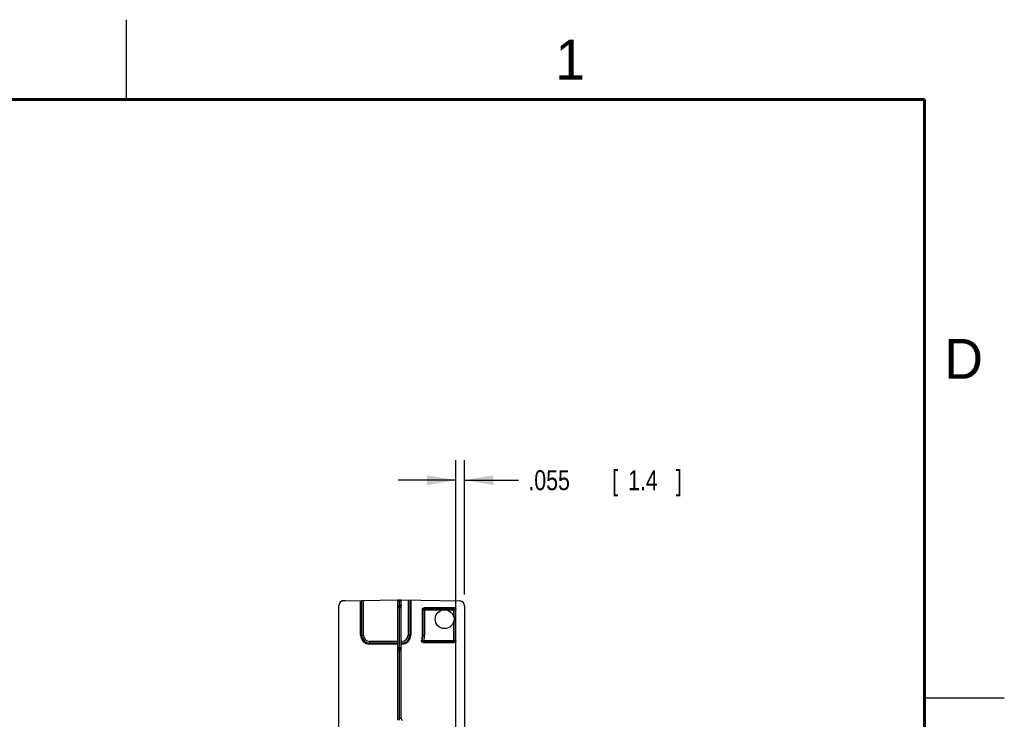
# Model space of a CAD drawing. Header units: inches. Extents: x 0 to 22, y 0 to 17.
# Tile 59 of 59: x 15.8 to 22, y 12.6 to 17. Entities that reach past the tile are written whole.
import ezdxf

# ---------------------------------------------------------------- set-up
doc = ezdxf.new("R2010")
doc.units = ezdxf.units.IN
doc.header["$LTSCALE"] = 1.21
doc.header["$MEASUREMENT"] = 0
doc.layers.get('0').update_dxf_attribs({"linetype": 'CONTINUOUS'})
doc.layers.add('DIMENSIONS', color=7, linetype='CONTINUOUS')
doc.styles.get("Standard").update_dxf_attribs({"font": 'txt', "width": 0.8})
doc.dimstyles.new('DIMSTYLE_1', dxfattribs={"dimtxt": 0.125, "dimasz": 0.18, "dimexe": 0.18, "dimexo": 0.0625, "dimgap": 0.09, "dimtad": 0, "dimtih": 1, "dimtoh": 1, "dimdec": 3, "dimzin": 4, "dimdsep": 46, "dimtxsty": 'STANDARD', "dimblk": '_FILLED', "dimblk1": '_FILLED', "dimblk2": '_FILLED', "dimcen": 0.09, "dimadec": 0, "dimazin": 0, "dimtp": 0.01, "dimtm": 0.01, "dimtfac": 1, "dimtdec": 3, "dimtofl": 0, "dimtmove": 0, "dimatfit": 3, "dimldrblk": '_FILLED', "dimfxl": 1, "dimtolj": 1, "dimtzin": 4, "dimarcsym": 0})

# ---------------------------------------------------------------- blocks, each defined once
blk = doc.blocks.new('_FILLED')
at = {"color": 0, "linetype": 'BYBLOCK'}
blk.add_solid([(0, 0), (-1, 0.174), (-1, -0.174)], dxfattribs=at)
blk = doc.blocks.new('*D7')
at = {"layer": 'DIMENSIONS', "color": 2, "linetype": 'CONTINUOUS'}
for p, q in [((18.5633, 12.2437), (18.5633, 14.2398)), ((18.6183, 13.3986), (18.6183, 14.2398)), ((18.5633, 14.1148), (18.2033, 14.1148)), ((18.6183, 14.1148), (18.9555, 14.1148))]:
    blk.add_line(p, q, dxfattribs=at)
at = {"layer": 'DIMENSIONS', "color": 2, "linetype": 'CONTINUOUS', "xscale": 0.18, "yscale": 0.18, "zscale": 0.18}
blk.add_blockref('_FILLED', (18.5633, 14.1148), dxfattribs=at)
at = {"layer": 'DIMENSIONS', "color": 2, "linetype": 'CONTINUOUS', "xscale": 0.18, "yscale": 0.18, "zscale": 0.18, "rotation": 180}
blk.add_blockref('_FILLED', (18.6183, 14.1148), dxfattribs=at)
at = {"layer": 'DIMENSIONS', "color": 2, "linetype": 'CONTINUOUS', "width": 0.8}
for s, p in [('.055', (19.018, 14.0523)), ('[', (19.543, 14.0523)), ('1.4', (19.643, 14.0523)), (']', (19.943, 14.0523))]:
    blk.add_text(s, height=0.125, dxfattribs=at).set_placement(p)

msp = doc.modelspace()

# ---------------------------------------------------------------- linework, layer by layer
at = {"color": 2, "linetype": 'CONTINUOUS'}
for p, q in [((16.5, 16.5), (16.5, 17)), ((22, 12.75), (21.5, 12.75))]:
    msp.add_line(p, q, dxfattribs=at)
at = {"color": 7, "linetype": 'CONTINUOUS'}
for p, q in [((17.8303, 7.3839), (17.8303, 13.3286)), ((17.8597, 13.3586), (18.2003, 13.3646)), ((17.8597, 13.3586), (17.8597, 13.3594)), ((17.8703, 13.3595), (17.8703, 13.3588)), ((17.9673, 13.1447), (17.9673, 13.3605)), ((17.9741, 13.1447), (17.9741, 13.3606)), ((17.9841, 13.1447), (17.9841, 13.3608)), ((18.2003, 12.6116), (18.2003, 13.3646)), ((18.2103, 13.3599), (18.2103, 13.3648)), ((18.2103, 13.3269), (18.2103, 13.3599)), ((18.2171, 13.3269), (18.2103, 13.3269)), ((18.2203, 12.6214), (18.2203, 13.3646)), ((18.2203, 13.3646), (18.5888, 13.3581)), ((18.2644, 13.3638), (18.2644, 13.1447)), ((18.2744, 13.3636), (18.2744, 13.1447)), ((18.2812, 13.3635), (18.2812, 13.1447)), ((18.6183, 13.3281), (18.6183, 7.3844)), ((18.2103, 13.3242), (18.2003, 13.3241)), ((18.2103, 13.3142), (18.2003, 13.3141)), ((18.2103, 13.0642), (18.2103, 13.3142)), ((18.3543, 13.1447), (18.3543, 13.3048)), ((18.3543, 13.3048), (18.3574, 13.3016)), ((18.3574, 13.3016), (18.3574, 13.1447)), ((18.3574, 13.3016), (18.4815, 13.3016)), ((18.3643, 13.3148), (18.3674, 13.3116)), ((18.5533, 13.3148), (18.3643, 13.3148)), ((18.3674, 13.3116), (18.3674, 13.1447)), ((18.3674, 13.3116), (18.5501, 13.3116)), ((18.505, 13.3016), (18.5601, 13.3016)), ((18.5533, 13.3148), (18.5501, 13.3116)), ((18.5501, 13.2596), (18.5501, 13.3116)), ((18.5633, 13.3048), (18.5601, 13.3016)), ((18.5601, 13.3016), (18.5601, 13.1107)), ((18.5633, 13.1076), (18.5633, 13.3048)), ((18.5501, 13.1007), (18.5501, 13.2279)), ((17.9673, 13.1447), (17.9841, 13.1447)), ((18.2644, 13.1447), (18.2812, 13.1447)), ((18.3543, 13.1447), (18.3674, 13.1447)), ((18.0243, 13.0878), (18.0243, 13.1046)), ((18.2003, 13.1046), (18.0243, 13.1046)), ((18.2003, 13.0946), (18.0243, 13.0946)), ((18.2003, 13.0878), (18.0243, 13.0878)), ((18.2243, 13.1046), (18.2203, 13.1046)), ((18.2243, 13.0946), (18.2203, 13.0946)), ((18.2203, 13.0878), (18.2243, 13.0878)), ((18.2243, 13.0878), (18.2243, 13.1046)), ((18.3536, 13.1131), (18.3633, 13.1107)), ((18.3592, 13.0976), (18.5533, 13.0976)), ((18.3633, 13.1107), (18.3633, 13.1007)), ((18.3633, 13.1107), (18.5601, 13.1107)), ((18.5501, 13.1007), (18.3633, 13.1007)), ((18.5533, 13.0976), (18.5501, 13.1007)), ((18.5633, 13.1076), (18.5601, 13.1107)), ((18.2103, 13.0642), (18.2003, 13.0641)), ((18.2103, 13.0542), (18.2003, 13.0541)), ((18.2103, 13.0442), (18.2003, 13.0441)), ((18.2203, 13.0642), (18.2103, 13.0642)), ((18.2103, 12.6217), (18.2103, 13.0442)), ((18.2103, 12.6217), (18.2003, 12.6219))]:
    msp.add_line(p, q, dxfattribs=at)
at = {"color": 7, "linetype": 'CONTINUOUS', "const_width": 0.02}
for points in [[(21.5, 16.5), (0.5, 16.5)], [(21.5, 0.5), (21.5, 16.5)]]:
    msp.add_lwpolyline(points, dxfattribs=at)
at = {"color": 7, "linetype": 'CONTINUOUS'}
msp.add_circle((18.4933, 13.2438), 0.0591, dxfattribs=at)
for centre, radius, start, end in [((17.8603, 13.3286), 0.03, 91, 180), ((18.2103, 13.3342), 0.01, 270.5, 360), ((18.5883, 13.3281), 0.03, 0, 89), ((18.0243, 13.1447), 0.057, 180, 270), ((18.0243, 13.1447), 0.0502, 180, 270), ((18.0243, 13.1447), 0.0402, 180, 270), ((18.2243, 13.1447), 0.057, 270, 360), ((18.2243, 13.1447), 0.0402, 270, 360), ((18.2243, 13.1447), 0.0502, 270, 360), ((18.2243, 13.1447), 0.13, 344.60458, 360), ((18.2243, 13.1447), 0.1331, 346.24173, 360), ((18.2243, 13.1447), 0.1431, 346.24165, 360), ((18.2103, 13.0642), 0.01, 270.5, 360), ((18.2303, 12.6214), 0.01, 180, 269)]:
    msp.add_arc(centre, radius, start, end, dxfattribs=at)
for points, knots in [([(17.8597, 13.3594), (17.8594, 13.3594), (17.8588, 13.3593), (17.8579, 13.3593), (17.8569, 13.3592), (17.8559, 13.359), (17.855, 13.3589), (17.8541, 13.3587), (17.8532, 13.3584), (17.8522, 13.3581), (17.8513, 13.3578), (17.8503, 13.3575), (17.8493, 13.3571), (17.8482, 13.3565), (17.8471, 13.356), (17.8459, 13.3553), (17.8448, 13.3546), (17.8437, 13.3538), (17.8428, 13.3531), (17.8422, 13.3526), (17.842, 13.3524)], [0, 0, 0, 0, 0.045655, 0.096777, 0.146798, 0.195962, 0.244963, 0.293904, 0.34279, 0.391739, 0.441911, 0.494958, 0.552499, 0.615092, 0.681334, 0.749594, 0.818278, 0.886797, 0.955571, 1, 1, 1, 1]), ([(17.8703, 13.3595), (17.8698, 13.3595), (17.869, 13.3595), (17.8678, 13.3595), (17.8666, 13.3595), (17.8653, 13.3595), (17.8641, 13.3594), (17.8627, 13.3594), (17.8614, 13.3594), (17.8605, 13.3594), (17.86, 13.3594)], [0, 0, 0, 0, 0.120642, 0.239743, 0.358695, 0.478893, 0.602155, 0.730976, 0.867192, 1, 1, 1, 1]), ([(18.2103, 13.3599), (18.2105, 13.3599), (18.2109, 13.3599), (18.2115, 13.3598), (18.2121, 13.3598), (18.2127, 13.3598), (18.2133, 13.3597), (18.2138, 13.3597), (18.2144, 13.3596), (18.2149, 13.3596), (18.2154, 13.3595), (18.2159, 13.3594), (18.2164, 13.3594), (18.2169, 13.3593), (18.2173, 13.3592), (18.2177, 13.3591), (18.2181, 13.359), (18.2185, 13.3589), (18.2188, 13.3588), (18.2191, 13.3587), (18.2194, 13.3586), (18.2196, 13.3585), (18.2198, 13.3584), (18.22, 13.3582), (18.2201, 13.3581), (18.2202, 13.358), (18.2202, 13.3579), (18.2203, 13.3578), (18.2203, 13.3578)], [0, 0, 0, 0, 0.055018, 0.113232, 0.170055, 0.225927, 0.281113, 0.335325, 0.388459, 0.440343, 0.490717, 0.539501, 0.586508, 0.631508, 0.674435, 0.715108, 0.753343, 0.789093, 0.822207, 0.852569, 0.880169, 0.904924, 0.926828, 0.945974, 0.96247, 0.976596, 0.988858, 1, 1, 1, 1]), ([(18.2203, 13.3342), (18.2203, 13.3336), (18.2202, 13.3324), (18.2201, 13.3307), (18.2199, 13.329), (18.2197, 13.3274), (18.2194, 13.3259), (18.219, 13.3245), (18.2186, 13.3232), (18.2182, 13.322), (18.2178, 13.3209), (18.2173, 13.32), (18.2168, 13.3191), (18.2164, 13.3184), (18.2159, 13.3177), (18.2155, 13.3171), (18.2151, 13.3166), (18.2146, 13.3162), (18.2142, 13.3158), (18.2138, 13.3155), (18.2134, 13.3152), (18.2131, 13.315), (18.2127, 13.3148), (18.2123, 13.3146), (18.212, 13.3145), (18.2117, 13.3144), (18.2113, 13.3143), (18.211, 13.3142), (18.2107, 13.3142), (18.2105, 13.3142), (18.2103, 13.3142)], [0, 0, 0, 0, 0.073293, 0.145574, 0.215996, 0.283694, 0.347994, 0.408414, 0.464667, 0.516641, 0.564371, 0.608008, 0.647781, 0.683972, 0.716898, 0.746878, 0.774229, 0.799251, 0.822233, 0.843449, 0.863124, 0.881447, 0.898611, 0.914826, 0.930303, 0.945156, 0.959465, 0.973312, 0.986791, 1, 1, 1, 1]), ([(18.2104, 13.3242), (18.2104, 13.3243), (18.2104, 13.3246), (18.2104, 13.3251), (18.2104, 13.3257), (18.2103, 13.3263), (18.2103, 13.3267), (18.2103, 13.3269)], [0, 0, 0, 0, 0.10883, 0.328768, 0.551153, 0.77517, 1, 1, 1, 1]), ([(18.2103, 13.3142), (18.2103, 13.3144), (18.2103, 13.3148), (18.2103, 13.3154), (18.2103, 13.316), (18.2103, 13.3166), (18.2103, 13.3172), (18.2103, 13.3177), (18.2103, 13.3183), (18.2103, 13.3188), (18.2103, 13.3194), (18.2103, 13.3199), (18.2103, 13.3204), (18.2103, 13.3208), (18.2103, 13.3213), (18.2103, 13.3217), (18.2103, 13.3221), (18.2103, 13.3224), (18.2103, 13.3227), (18.2103, 13.323), (18.2103, 13.3233), (18.2103, 13.3235), (18.2103, 13.3237), (18.2103, 13.3239), (18.2103, 13.324), (18.2103, 13.3241), (18.2103, 13.3242), (18.2103, 13.3242), (18.2103, 13.3242)], [0, 0, 0, 0, 0.060369, 0.120518, 0.180226, 0.239277, 0.297455, 0.354547, 0.410346, 0.464647, 0.517253, 0.567972, 0.616619, 0.663016, 0.706994, 0.748393, 0.787062, 0.822859, 0.855653, 0.885327, 0.91177, 0.934888, 0.954596, 0.970822, 0.983508, 0.99261, 0.998101, 1, 1, 1, 1]), ([(18.3543, 13.3048), (18.3543, 13.305), (18.3543, 13.3054), (18.3543, 13.306), (18.3544, 13.3066), (18.3545, 13.3071), (18.3547, 13.3077), (18.3549, 13.3083), (18.3551, 13.3089), (18.3554, 13.3094), (18.3557, 13.3099), (18.356, 13.3104), (18.3564, 13.3109), (18.3568, 13.3114), (18.3572, 13.3118), (18.3576, 13.3122), (18.3581, 13.3126), (18.3586, 13.313), (18.3591, 13.3133), (18.3596, 13.3136), (18.3602, 13.3139), (18.3607, 13.3141), (18.3613, 13.3143), (18.3619, 13.3145), (18.3625, 13.3146), (18.3631, 13.3147), (18.3637, 13.3147), (18.3641, 13.3148), (18.3643, 13.3148)], [0, 0, 0, 0, 0.038459, 0.076948, 0.115397, 0.153859, 0.192343, 0.230784, 0.269248, 0.307726, 0.34616, 0.384626, 0.423099, 0.46153, 0.5, 0.53847, 0.576901, 0.615374, 0.65384, 0.692274, 0.730752, 0.769216, 0.807657, 0.846141, 0.884603, 0.923052, 0.961541, 1, 1, 1, 1]), ([(18.3574, 13.3016), (18.3574, 13.3018), (18.3574, 13.3022), (18.3575, 13.3028), (18.3575, 13.3034), (18.3577, 13.304), (18.3578, 13.3046), (18.358, 13.3052), (18.3583, 13.3057), (18.3585, 13.3063), (18.3588, 13.3068), (18.3591, 13.3073), (18.3595, 13.3078), (18.3599, 13.3083), (18.3603, 13.3087), (18.3607, 13.3091), (18.3612, 13.3095), (18.3617, 13.3099), (18.3622, 13.3102), (18.3627, 13.3105), (18.3633, 13.3107), (18.3638, 13.311), (18.3644, 13.3112), (18.365, 13.3113), (18.3656, 13.3115), (18.3662, 13.3116), (18.3668, 13.3116), (18.3672, 13.3116), (18.3674, 13.3116)], [0, 0, 0, 0, 0.038358, 0.076726, 0.115131, 0.153579, 0.192058, 0.230539, 0.269006, 0.307473, 0.345942, 0.384415, 0.422894, 0.46137, 0.499844, 0.538318, 0.576793, 0.615268, 0.653744, 0.692219, 0.730693, 0.769167, 0.807641, 0.846114, 0.884587, 0.923059, 0.96153, 1, 1, 1, 1]), ([(18.5501, 13.3116), (18.5503, 13.3116), (18.5507, 13.3116), (18.5513, 13.3116), (18.5519, 13.3115), (18.5525, 13.3113), (18.5531, 13.3112), (18.5537, 13.311), (18.5542, 13.3107), (18.5548, 13.3105), (18.5553, 13.3102), (18.5558, 13.3099), (18.5563, 13.3095), (18.5568, 13.3091), (18.5572, 13.3087), (18.5576, 13.3083), (18.558, 13.3078), (18.5584, 13.3073), (18.5587, 13.3068), (18.559, 13.3063), (18.5593, 13.3057), (18.5595, 13.3052), (18.5597, 13.3046), (18.5598, 13.304), (18.56, 13.3034), (18.5601, 13.3028), (18.5601, 13.3022), (18.5601, 13.3018), (18.5601, 13.3016)], [0, 0, 0, 0, 0.038358, 0.076726, 0.115131, 0.153579, 0.192058, 0.230539, 0.269006, 0.307473, 0.345942, 0.384415, 0.422894, 0.46137, 0.499844, 0.538318, 0.576793, 0.615268, 0.653744, 0.692219, 0.730693, 0.769167, 0.807641, 0.846114, 0.884587, 0.923059, 0.96153, 1, 1, 1, 1]), ([(18.5533, 13.3148), (18.5535, 13.3148), (18.5539, 13.3147), (18.5545, 13.3147), (18.5551, 13.3146), (18.5557, 13.3145), (18.5562, 13.3143), (18.5568, 13.3141), (18.5574, 13.3139), (18.5579, 13.3136), (18.5584, 13.3133), (18.5589, 13.313), (18.5594, 13.3126), (18.5599, 13.3122), (18.5603, 13.3118), (18.5607, 13.3114), (18.5611, 13.3109), (18.5615, 13.3104), (18.5618, 13.3099), (18.5621, 13.3094), (18.5624, 13.3089), (18.5626, 13.3083), (18.5628, 13.3077), (18.563, 13.3071), (18.5631, 13.3066), (18.5632, 13.306), (18.5632, 13.3054), (18.5633, 13.305), (18.5633, 13.3048)], [0, 0, 0, 0, 0.038459, 0.076948, 0.115397, 0.153859, 0.192343, 0.230784, 0.269248, 0.307726, 0.34616, 0.384626, 0.423099, 0.46153, 0.5, 0.53847, 0.576901, 0.615374, 0.65384, 0.692274, 0.730752, 0.769216, 0.807657, 0.846141, 0.884603, 0.923052, 0.961541, 1, 1, 1, 1]), ([(18.3592, 13.0976), (18.359, 13.0976), (18.3586, 13.0976), (18.358, 13.0977), (18.3574, 13.0977), (18.3568, 13.0979), (18.3562, 13.098), (18.3556, 13.0982), (18.3551, 13.0985), (18.3545, 13.0988), (18.354, 13.0991), (18.3535, 13.0994), (18.353, 13.0998), (18.3525, 13.1002), (18.3521, 13.1006), (18.3517, 13.101), (18.3513, 13.1015), (18.3509, 13.102), (18.3506, 13.1025), (18.3503, 13.1031), (18.35, 13.1036), (18.3498, 13.1042), (18.3496, 13.1048), (18.3495, 13.1054), (18.3494, 13.106), (18.3493, 13.1066), (18.3492, 13.1072), (18.3492, 13.1078), (18.3493, 13.1084), (18.3493, 13.109), (18.3494, 13.1096), (18.3495, 13.11), (18.3496, 13.1102)], [0, 0, 0, 0, 0.03332, 0.066693, 0.100058, 0.133356, 0.166687, 0.200057, 0.233404, 0.26669, 0.300029, 0.333397, 0.366728, 0.400011, 0.433357, 0.466719, 0.500035, 0.533323, 0.566673, 0.600024, 0.633316, 0.666629, 0.699988, 0.733331, 0.766617, 0.799955, 0.833322, 0.866655, 0.899951, 0.933311, 0.966681, 1, 1, 1, 1]), ([(18.3496, 13.1102), (18.35, 13.1105), (18.3509, 13.1112), (18.3522, 13.1121), (18.3531, 13.1128), (18.3536, 13.1131)], [0, 0, 0, 0, 0.329438, 0.662645, 1, 1, 1, 1]), ([(18.3633, 13.1007), (18.3631, 13.1007), (18.3627, 13.1007), (18.3621, 13.1008), (18.3615, 13.1009), (18.3609, 13.101), (18.3603, 13.1012), (18.3597, 13.1014), (18.3592, 13.1016), (18.3586, 13.1019), (18.3581, 13.1021), (18.3576, 13.1025), (18.3571, 13.1028), (18.3566, 13.1032), (18.3562, 13.1036), (18.3558, 13.1041), (18.3554, 13.1045), (18.3551, 13.105), (18.3547, 13.1055), (18.3544, 13.1061), (18.3542, 13.1066), (18.3539, 13.1072), (18.3537, 13.1077), (18.3536, 13.1083), (18.3534, 13.1089), (18.3533, 13.1095), (18.3533, 13.1101), (18.3533, 13.1107), (18.3533, 13.1113), (18.3533, 13.1119), (18.3534, 13.1125), (18.3535, 13.1129), (18.3536, 13.1131)], [0, 0, 0, 0, 0.033329, 0.066658, 0.099988, 0.133319, 0.166651, 0.199983, 0.233317, 0.26665, 0.299985, 0.33332, 0.366655, 0.399991, 0.433327, 0.466664, 0.5, 0.533336, 0.566673, 0.600009, 0.633345, 0.66668, 0.700015, 0.73335, 0.766683, 0.800017, 0.833349, 0.866681, 0.900012, 0.933342, 0.966671, 1, 1, 1, 1]), ([(18.3592, 13.0976), (18.3597, 13.0979), (18.3606, 13.0986), (18.3619, 13.0997), (18.3628, 13.1004), (18.3633, 13.1007)], [0, 0, 0, 0, 0.330387, 0.663753, 1, 1, 1, 1]), ([(18.5601, 13.1107), (18.5601, 13.1105), (18.5601, 13.1101), (18.5601, 13.1095), (18.56, 13.1089), (18.5598, 13.1083), (18.5597, 13.1077), (18.5595, 13.1072), (18.5593, 13.1066), (18.559, 13.1061), (18.5587, 13.1055), (18.5584, 13.105), (18.558, 13.1045), (18.5576, 13.1041), (18.5572, 13.1036), (18.5568, 13.1032), (18.5563, 13.1028), (18.5558, 13.1025), (18.5553, 13.1022), (18.5548, 13.1019), (18.5542, 13.1016), (18.5537, 13.1014), (18.5531, 13.1012), (18.5525, 13.101), (18.5519, 13.1009), (18.5513, 13.1008), (18.5507, 13.1007), (18.5503, 13.1007), (18.5501, 13.1007)], [0, 0, 0, 0, 0.038358, 0.076726, 0.115131, 0.153579, 0.192058, 0.230539, 0.269006, 0.307473, 0.345942, 0.384415, 0.422894, 0.46137, 0.499844, 0.538318, 0.576793, 0.615268, 0.653744, 0.692219, 0.730693, 0.769167, 0.807641, 0.846114, 0.884587, 0.923059, 0.96153, 1, 1, 1, 1]), ([(18.5633, 13.1076), (18.5633, 13.1074), (18.5632, 13.107), (18.5632, 13.1064), (18.5631, 13.1058), (18.563, 13.1052), (18.5628, 13.1046), (18.5626, 13.104), (18.5624, 13.1035), (18.5621, 13.1029), (18.5618, 13.1024), (18.5615, 13.1019), (18.5611, 13.1014), (18.5607, 13.1009), (18.5603, 13.1005), (18.5599, 13.1001), (18.5594, 13.0997), (18.5589, 13.0993), (18.5584, 13.099), (18.5579, 13.0987), (18.5574, 13.0985), (18.5568, 13.0982), (18.5562, 13.098), (18.5557, 13.0979), (18.5551, 13.0977), (18.5545, 13.0977), (18.5539, 13.0976), (18.5535, 13.0976), (18.5533, 13.0976)], [0, 0, 0, 0, 0.038459, 0.076948, 0.115397, 0.153859, 0.192343, 0.230784, 0.269248, 0.307726, 0.34616, 0.384626, 0.423099, 0.46153, 0.5, 0.53847, 0.576901, 0.615374, 0.65384, 0.692274, 0.730752, 0.769216, 0.807657, 0.846141, 0.884603, 0.923052, 0.961541, 1, 1, 1, 1]), ([(18.2103, 13.0642), (18.2103, 13.064), (18.2103, 13.0636), (18.2104, 13.063), (18.2104, 13.0624), (18.2104, 13.0618), (18.2104, 13.0612), (18.2104, 13.0607), (18.2104, 13.0601), (18.2104, 13.0596), (18.2104, 13.059), (18.2104, 13.0585), (18.2104, 13.058), (18.2104, 13.0576), (18.2104, 13.0571), (18.2104, 13.0567), (18.2104, 13.0563), (18.2104, 13.056), (18.2104, 13.0556), (18.2104, 13.0554), (18.2104, 13.0551), (18.2104, 13.0549), (18.2104, 13.0547), (18.2104, 13.0545), (18.2104, 13.0544), (18.2104, 13.0543), (18.2103, 13.0542), (18.2104, 13.0542), (18.2103, 13.0542)], [0, 0, 0, 0, 0.06037, 0.120519, 0.180229, 0.23928, 0.297459, 0.354551, 0.410351, 0.464652, 0.517259, 0.567978, 0.616624, 0.663021, 0.706999, 0.748397, 0.787065, 0.822862, 0.855656, 0.885329, 0.911772, 0.934889, 0.954596, 0.970822, 0.983508, 0.992611, 0.998101, 1, 1, 1, 1]), ([(18.2203, 13.0642), (18.2203, 13.0636), (18.2202, 13.0624), (18.2201, 13.0607), (18.2199, 13.059), (18.2197, 13.0574), (18.2194, 13.0559), (18.219, 13.0545), (18.2186, 13.0532), (18.2182, 13.052), (18.2178, 13.0509), (18.2173, 13.05), (18.2168, 13.0491), (18.2164, 13.0484), (18.2159, 13.0477), (18.2155, 13.0471), (18.2151, 13.0466), (18.2146, 13.0462), (18.2142, 13.0458), (18.2138, 13.0455), (18.2134, 13.0452), (18.2131, 13.045), (18.2127, 13.0448), (18.2123, 13.0446), (18.212, 13.0445), (18.2117, 13.0444), (18.2113, 13.0443), (18.211, 13.0442), (18.2107, 13.0442), (18.2105, 13.0442), (18.2103, 13.0442)], [0, 0, 0, 0, 0.073293, 0.145574, 0.215996, 0.283694, 0.347994, 0.408414, 0.464667, 0.516641, 0.564371, 0.608008, 0.647781, 0.683972, 0.716898, 0.746878, 0.774229, 0.799251, 0.822233, 0.843449, 0.863124, 0.881447, 0.898611, 0.914826, 0.930303, 0.945156, 0.959465, 0.973312, 0.986791, 1, 1, 1, 1]), ([(18.2103, 13.0442), (18.2103, 13.0444), (18.2103, 13.0448), (18.2103, 13.0454), (18.2103, 13.046), (18.2103, 13.0466), (18.2103, 13.0472), (18.2103, 13.0477), (18.2103, 13.0483), (18.2103, 13.0488), (18.2103, 13.0494), (18.2103, 13.0499), (18.2103, 13.0504), (18.2103, 13.0508), (18.2103, 13.0513), (18.2103, 13.0517), (18.2103, 13.0521), (18.2103, 13.0524), (18.2103, 13.0527), (18.2103, 13.053), (18.2103, 13.0533), (18.2103, 13.0535), (18.2103, 13.0537), (18.2103, 13.0539), (18.2103, 13.054), (18.2103, 13.0541), (18.2103, 13.0542), (18.2103, 13.0542), (18.2103, 13.0542)], [0, 0, 0, 0, 0.060369, 0.120518, 0.180226, 0.239277, 0.297455, 0.354547, 0.410346, 0.464647, 0.517253, 0.567972, 0.616619, 0.663016, 0.706994, 0.748393, 0.787062, 0.822859, 0.855653, 0.885327, 0.91177, 0.934888, 0.954596, 0.970822, 0.983508, 0.99261, 0.998101, 1, 1, 1, 1]), ([(18.2103, 12.6117), (18.2103, 12.6117), (18.2103, 12.6118), (18.2102, 12.6118), (18.2102, 12.6119), (18.2102, 12.6121), (18.2102, 12.6122), (18.2102, 12.6124), (18.2102, 12.6126), (18.2102, 12.6129), (18.2102, 12.6132), (18.2102, 12.6135), (18.2102, 12.6139), (18.2102, 12.6143), (18.2102, 12.6147), (18.2103, 12.6151), (18.2103, 12.6156), (18.2103, 12.6161), (18.2103, 12.6166), (18.2103, 12.6171), (18.2103, 12.6177), (18.2103, 12.6182), (18.2103, 12.6188), (18.2103, 12.6194), (18.2103, 12.6199), (18.2103, 12.6205), (18.2103, 12.6211), (18.2103, 12.6215), (18.2103, 12.6217)], [0, 0, 0, 0, 0.001899, 0.007389, 0.016492, 0.029178, 0.045404, 0.065111, 0.088228, 0.114671, 0.144344, 0.177139, 0.212935, 0.251603, 0.293002, 0.336979, 0.383376, 0.432023, 0.482741, 0.535347, 0.589649, 0.645448, 0.70254, 0.760719, 0.81977, 0.87948, 0.93963, 1, 1, 1, 1]), ([(18.2203, 12.6214), (18.2203, 12.6214), (18.2202, 12.6214), (18.2202, 12.6214), (18.2201, 12.6214), (18.22, 12.6214), (18.2198, 12.6214), (18.2196, 12.6214), (18.2194, 12.6214), (18.2191, 12.6214), (18.2188, 12.6215), (18.2185, 12.6215), (18.2181, 12.6215), (18.2178, 12.6215), (18.2174, 12.6215), (18.2169, 12.6215), (18.2165, 12.6215), (18.216, 12.6216), (18.2155, 12.6216), (18.215, 12.6216), (18.2144, 12.6216), (18.2139, 12.6216), (18.2133, 12.6216), (18.2127, 12.6217), (18.2121, 12.6217), (18.2115, 12.6217), (18.2109, 12.6217), (18.2105, 12.6217), (18.2103, 12.6217)], [0, 0, 0, 0, 0.001818, 0.007265, 0.016324, 0.028961, 0.045132, 0.064779, 0.087833, 0.114209, 0.143813, 0.176538, 0.212268, 0.250873, 0.292215, 0.336145, 0.382505, 0.431127, 0.481837, 0.534452, 0.58878, 0.644626, 0.701789, 0.760063, 0.819236, 0.879093, 0.93942, 1, 1, 1, 1])]:
    msp.add_open_spline(points, degree=3, knots=knots, dxfattribs=at)
for points in [[(18.2003, 13.3646), (18.2036, 13.3646), (18.2069, 13.3647), (18.2103, 13.3648)], [(18.2003, 13.3597), (18.2036, 13.3598), (18.207, 13.3598), (18.2103, 13.3599)], [(18.2003, 13.3268), (18.2036, 13.3268), (18.207, 13.3269), (18.2103, 13.3269)], [(18.2103, 13.3648), (18.2136, 13.3647), (18.2169, 13.3646), (18.2203, 13.3646)]]:
    msp.add_open_spline(points, degree=3, dxfattribs=at)

# ---------------------------------------------------------------- texts
at = {"color": 2, "linetype": 'CONTINUOUS'}
for s, p in [('1', (19.1875, 16.625)), ('D', (21.625, 14.75))]:
    msp.add_text(s, height=0.25, dxfattribs=at).set_placement(p)

# ---------------------------------------------------------------- dimensions: what is measured, and where the dimension line sits
at = {"layer": 'DIMENSIONS', "color": 2, "linetype": 'CONTINUOUS'}
dim = msp.add_linear_dim(base=(18.6183, 14.1148), p1=(18.5633, 12.2437), p2=(18.6183, 13.3986), dimstyle='DIMSTYLE_1', dxfattribs=at)
dim.commit()
dim.dimension.update_dxf_attribs({"geometry": '*D7', "text_midpoint": (19.5305, 14.1148), "dimtype": 160})

doc.saveas('drawing.dxf')
